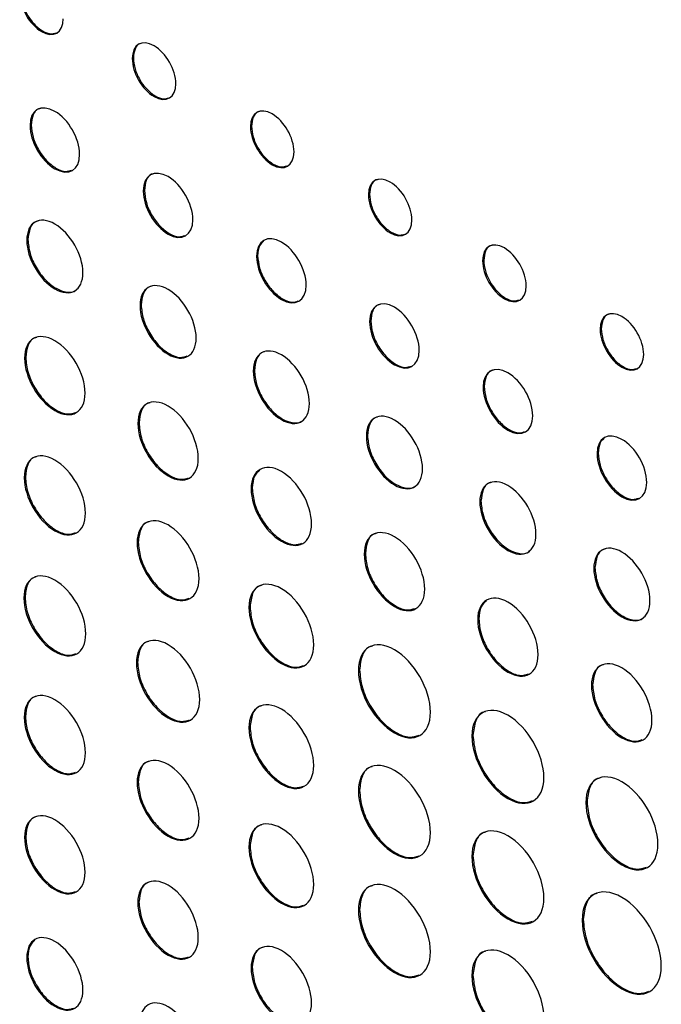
# Model space of a CAD drawing. Header units: millimetres. Extents: x 61 to 414, y 33 to 258.
# Tile 32 of 42: x 343 to 353, y 208 to 224. Entities that reach past the tile are written whole.
import ezdxf

# ---------------------------------------------------------------- set-up
doc = ezdxf.new("R2010")
doc.units = ezdxf.units.MM

msp = doc.modelspace()

# ---------------------------------------------------------------- linework, layer by layer
at = {"color": 7, "linetype": 'Continuous', "lineweight": 25}
for p, q in [((344.775, 223.183), (344.757, 223.173)), ((343.146, 222.113), (343.128, 222.103)), ((346.659, 222.096), (346.641, 222.085)), ((344.951, 221.071), (344.933, 221.061)), ((348.54, 221.01), (348.522, 221)), ((343.094, 220.286), (343.076, 220.275)), ((346.756, 220.029), (346.739, 220.018)), ((350.36, 219.959), (350.342, 219.949)), ((344.899, 219.244), (344.881, 219.233)), ((348.559, 218.988), (348.541, 218.978)), ((352.234, 218.866), (352.216, 218.856)), ((343.06, 218.406), (343.042, 218.396)), ((346.705, 218.201), (346.687, 218.191)), ((350.367, 217.944), (350.35, 217.934)), ((344.865, 217.364), (344.847, 217.354)), ((348.507, 217.161), (348.489, 217.15)), ((352.185, 216.883), (352.167, 216.873)), ((343.054, 216.5), (343.036, 216.49)), ((346.671, 216.322), (346.653, 216.311)), ((350.316, 216.117), (350.298, 216.106)), ((344.853, 215.462), (344.835, 215.451)), ((348.473, 215.281), (348.455, 215.271)), ((352.133, 215.056), (352.115, 215.045)), ((343.048, 214.582), (343.03, 214.571)), ((346.636, 214.432), (346.618, 214.422)), ((350.282, 214.237), (350.264, 214.227)), ((344.841, 213.546), (344.823, 213.536)), ((348.381, 213.425), (348.363, 213.415)), ((352.096, 213.19), (352.078, 213.179)), ((343.054, 212.679), (343.036, 212.669)), ((346.636, 212.511), (346.618, 212.5)), ((350.189, 212.381), (350.172, 212.371)), ((344.853, 211.641), (344.835, 211.63)), ((348.381, 211.503), (348.363, 211.493)), ((352.007, 211.32), (351.989, 211.31)), ((343.059, 210.767), (343.041, 210.757)), ((346.636, 210.612), (346.618, 210.601)), ((350.189, 210.459), (350.172, 210.449)), ((344.864, 209.725), (344.846, 209.715)), ((348.381, 209.604), (348.363, 209.594)), ((351.946, 209.445), (351.929, 209.434)), ((343.094, 208.848), (343.076, 208.838)), ((346.67, 208.683), (346.652, 208.672)), ((350.189, 208.56), (350.172, 208.55))]:
    msp.add_line(p, q, dxfattribs=at)
for points, knots in [([(342.963, 224.209), (342.963, 223.985), (343.119, 223.715), (343.502, 223.493), (343.658, 223.584), (343.658, 223.808)], [0, 0, 0, 0, 1, 1, 2, 2, 2, 2]), ([(342.981, 224.219), (342.986, 224.162), (342.997, 224.05), (343.077, 223.871), (343.191, 223.715), (343.328, 223.605), (343.455, 223.556), (343.517, 223.576), (343.542, 223.584)], [0, 0, 0, 0, 0.178951, 0.351258, 0.522969, 0.700334, 0.877759, 1, 1, 1, 1]), ([(345.452, 222.772), (345.452, 222.995), (345.296, 223.266), (345.104, 223.376), (344.913, 223.487), (344.757, 223.396), (344.757, 223.173)], [2, 2, 2, 2, 3, 3, 3, 4, 4, 4, 4]), ([(344.909, 223.417), (344.898, 223.415), (344.849, 223.408), (344.792, 223.331), (344.781, 223.233), (344.775, 223.183)], [0, 0, 0, 0, 0.123891, 0.55374, 1, 1, 1, 1]), ([(344.757, 223.173), (344.757, 222.949), (344.913, 222.679), (345.104, 222.568), (345.296, 222.458), (345.452, 222.549), (345.452, 222.772)], [0, 0, 0, 0, 1, 1, 1, 2, 2, 2, 2]), ([(344.775, 223.183), (344.781, 223.126), (344.791, 223.014), (344.871, 222.835), (344.985, 222.679), (345.122, 222.569), (345.249, 222.52), (345.311, 222.54), (345.336, 222.549)], [0, 0, 0, 0, 0.178952, 0.35126, 0.522981, 0.70038, 0.877775, 1, 1, 1, 1]), ([(343.919, 221.646), (343.919, 221.898), (343.742, 222.205), (343.523, 222.331), (343.305, 222.458), (343.128, 222.355), (343.128, 222.103)], [2, 2, 2, 2, 3, 3, 3, 4, 4, 4, 4]), ([(343.293, 222.376), (343.282, 222.374), (343.228, 222.366), (343.165, 222.28), (343.152, 222.169), (343.146, 222.113)], [0, 0, 0, 0, 0.107736, 0.545985, 1, 1, 1, 1]), ([(347.336, 221.685), (347.336, 221.908), (347.18, 222.178), (346.988, 222.289), (346.797, 222.4), (346.641, 222.309), (346.641, 222.085)], [2, 2, 2, 2, 3, 3, 3, 4, 4, 4, 4]), ([(346.793, 222.329), (346.782, 222.328), (346.733, 222.321), (346.676, 222.243), (346.665, 222.146), (346.659, 222.096)], [0, 0, 0, 0, 0.1238913, 0.5537401, 1, 1, 1, 1]), ([(343.128, 222.103), (343.128, 221.851), (343.305, 221.543), (343.523, 221.417), (343.742, 221.291), (343.919, 221.394), (343.919, 221.646)], [0, 0, 0, 0, 1, 1, 1, 2, 2, 2, 2]), ([(343.146, 222.113), (343.152, 222.049), (343.164, 221.922), (343.255, 221.719), (343.385, 221.542), (343.541, 221.417), (343.688, 221.36), (343.76, 221.384), (343.79, 221.394)], [0, 0, 0, 0, 0.1766551, 0.347292, 0.5179073, 0.6945396, 0.8713345, 1, 1, 1, 1]), ([(346.641, 222.085), (346.641, 221.862), (346.797, 221.591), (346.988, 221.481), (347.18, 221.37), (347.336, 221.461), (347.336, 221.685)], [0, 0, 0, 0, 1, 1, 1, 2, 2, 2, 2]), ([(346.659, 222.096), (346.664, 222.039), (346.675, 221.927), (346.755, 221.748), (346.869, 221.591), (347.005, 221.482), (347.133, 221.433), (347.195, 221.453), (347.22, 221.461)], [0, 0, 0, 0, 0.178952, 0.35126, 0.522981, 0.70038, 0.877775, 1, 1, 1, 1]), ([(345.724, 220.604), (345.724, 220.856), (345.547, 221.163), (345.328, 221.29), (345.11, 221.416), (344.933, 221.313), (344.933, 221.061)], [2, 2, 2, 2, 3, 3, 3, 4, 4, 4, 4]), ([(345.097, 221.334), (345.087, 221.332), (345.033, 221.324), (344.97, 221.238), (344.957, 221.128), (344.951, 221.071)], [0, 0, 0, 0, 0.107721, 0.54598, 1, 1, 1, 1]), ([(349.216, 220.599), (349.216, 220.822), (349.06, 221.093), (348.869, 221.203), (348.677, 221.314), (348.522, 221.223), (348.522, 221)], [2, 2, 2, 2, 3, 3, 3, 4, 4, 4, 4]), ([(348.673, 221.244), (348.663, 221.242), (348.614, 221.235), (348.557, 221.157), (348.546, 221.06), (348.54, 221.01)], [0, 0, 0, 0, 0.123923, 0.553754, 1, 1, 1, 1]), ([(344.933, 221.061), (344.933, 220.809), (345.11, 220.501), (345.328, 220.375), (345.547, 220.249), (345.724, 220.352), (345.724, 220.604)], [0, 0, 0, 0, 1, 1, 1, 2, 2, 2, 2]), ([(344.951, 221.071), (344.957, 221.007), (344.969, 220.88), (345.06, 220.677), (345.19, 220.5), (345.346, 220.375), (345.493, 220.318), (345.565, 220.342), (345.595, 220.352)], [0, 0, 0, 0, 0.176656, 0.347296, 0.517913, 0.694538, 0.871334, 1, 1, 1, 1]), ([(348.522, 221), (348.522, 220.776), (348.677, 220.506), (348.869, 220.395), (349.06, 220.284), (349.216, 220.375), (349.216, 220.599)], [0, 0, 0, 0, 1, 1, 1, 2, 2, 2, 2]), ([(348.54, 221.01), (348.545, 220.953), (348.556, 220.841), (348.636, 220.662), (348.75, 220.506), (348.886, 220.396), (349.014, 220.347), (349.075, 220.367), (349.101, 220.375)], [0, 0, 0, 0, 0.17895, 0.351255, 0.52296, 0.700313, 0.87774, 1, 1, 1, 1]), ([(343.971, 219.759), (343.971, 220.044), (343.771, 220.391), (343.524, 220.534), (343.277, 220.676), (343.076, 220.561), (343.076, 220.275)], [0, 0, 0, 0, 1, 1, 1, 2, 2, 2, 2]), ([(343.256, 220.582), (343.246, 220.58), (343.187, 220.571), (343.117, 220.474), (343.102, 220.349), (343.094, 220.286)], [0, 0, 0, 0, 0.096541, 0.540283, 1, 1, 1, 1]), ([(343.076, 220.275), (343.076, 219.99), (343.277, 219.643), (343.524, 219.5), (343.771, 219.358), (343.971, 219.473), (343.971, 219.759)], [2, 2, 2, 2, 3, 3, 3, 4, 4, 4, 4]), ([(343.094, 220.286), (343.101, 220.213), (343.115, 220.07), (343.218, 219.84), (343.364, 219.64), (343.543, 219.496), (343.716, 219.44), (343.835, 219.448), (343.872, 219.495), (343.879, 219.503)], [0, 0, 0, 0, 0.163731, 0.321842, 0.479962, 0.643718, 0.807495, 0.96563, 1, 1, 1, 1]), ([(347.53, 219.561), (347.53, 219.814), (347.353, 220.121), (347.134, 220.247), (346.916, 220.373), (346.739, 220.271), (346.739, 220.018)], [2, 2, 2, 2, 3, 3, 3, 4, 4, 4, 4]), ([(346.852, 220.261), (346.827, 220.24), (346.77, 220.19), (346.761, 220.088), (346.756, 220.029)], [0, 0, 0, 0, 0.4213588, 1, 1, 1, 1]), ([(351.036, 219.548), (351.036, 219.771), (350.881, 220.042), (350.497, 220.263), (350.342, 220.172), (350.342, 219.949)], [2, 2, 2, 2, 3, 3, 4, 4, 4, 4]), ([(350.494, 220.193), (350.483, 220.191), (350.434, 220.184), (350.377, 220.107), (350.366, 220.009), (350.36, 219.959)], [0, 0, 0, 0, 0.123939, 0.55376, 1, 1, 1, 1]), ([(346.739, 220.018), (346.739, 219.766), (346.916, 219.459), (347.134, 219.333), (347.353, 219.206), (347.53, 219.309), (347.53, 219.561)], [0, 0, 0, 0, 1, 1, 1, 2, 2, 2, 2]), ([(346.756, 220.029), (346.763, 219.964), (346.775, 219.838), (346.866, 219.634), (346.996, 219.457), (347.152, 219.332), (347.299, 219.276), (347.371, 219.299), (347.401, 219.309)], [0, 0, 0, 0, 0.17665, 0.347289, 0.517908, 0.694531, 0.871329, 1, 1, 1, 1]), ([(350.342, 219.949), (350.342, 219.726), (350.497, 219.455), (350.881, 219.234), (351.036, 219.325), (351.036, 219.548)], [0, 0, 0, 0, 1, 1, 2, 2, 2, 2]), ([(350.36, 219.959), (350.365, 219.902), (350.376, 219.791), (350.456, 219.611), (350.57, 219.455), (350.706, 219.345), (350.834, 219.296), (350.895, 219.316), (350.921, 219.325)], [0, 0, 0, 0, 0.178949, 0.35125, 0.522953, 0.700314, 0.87774, 1, 1, 1, 1]), ([(345.776, 218.717), (345.776, 219.002), (345.576, 219.349), (345.329, 219.492), (345.082, 219.634), (344.881, 219.519), (344.881, 219.233)], [0, 0, 0, 0, 1, 1, 1, 2, 2, 2, 2]), ([(345.061, 219.54), (345.051, 219.538), (344.992, 219.529), (344.921, 219.432), (344.907, 219.307), (344.899, 219.244)], [0, 0, 0, 0, 0.096527, 0.540279, 1, 1, 1, 1]), ([(349.332, 218.521), (349.332, 218.773), (349.155, 219.08), (348.936, 219.207), (348.718, 219.333), (348.541, 219.23), (348.541, 218.978)], [2, 2, 2, 2, 3, 3, 3, 4, 4, 4, 4]), ([(344.881, 219.233), (344.881, 218.948), (345.082, 218.601), (345.329, 218.458), (345.576, 218.316), (345.776, 218.431), (345.776, 218.717)], [2, 2, 2, 2, 3, 3, 3, 4, 4, 4, 4]), ([(344.899, 219.244), (344.906, 219.171), (344.92, 219.028), (345.023, 218.798), (345.17, 218.598), (345.346, 218.457), (345.514, 218.392), (345.596, 218.42), (345.632, 218.431)], [0, 0, 0, 0, 0.175823, 0.345613, 0.515407, 0.691234, 0.8671, 1, 1, 1, 1]), ([(348.706, 219.251), (348.695, 219.249), (348.642, 219.241), (348.578, 219.155), (348.565, 219.045), (348.559, 218.988)], [0, 0, 0, 0, 0.10775, 0.545991, 1, 1, 1, 1]), ([(352.91, 218.455), (352.91, 218.678), (352.755, 218.948), (352.563, 219.059), (352.371, 219.17), (352.216, 219.079), (352.216, 218.856)], [2, 2, 2, 2, 3, 3, 3, 4, 4, 4, 4]), ([(352.367, 219.099), (352.356, 219.098), (352.308, 219.091), (352.251, 219.013), (352.239, 218.916), (352.234, 218.866)], [0, 0, 0, 0, 0.123584, 0.553575, 1, 1, 1, 1]), ([(348.541, 218.978), (348.541, 218.726), (348.718, 218.418), (348.936, 218.292), (349.155, 218.166), (349.332, 218.269), (349.332, 218.521)], [0, 0, 0, 0, 1, 1, 1, 2, 2, 2, 2]), ([(348.559, 218.988), (348.565, 218.924), (348.577, 218.797), (348.668, 218.594), (348.798, 218.417), (348.954, 218.292), (349.101, 218.235), (349.173, 218.259), (349.204, 218.269)], [0, 0, 0, 0, 0.176644, 0.347268, 0.517868, 0.694479, 0.87128, 1, 1, 1, 1]), ([(352.216, 218.856), (352.216, 218.633), (352.371, 218.362), (352.563, 218.251), (352.755, 218.14), (352.91, 218.232), (352.91, 218.455)], [0, 0, 0, 0, 1, 1, 1, 2, 2, 2, 2]), ([(352.234, 218.866), (352.239, 218.809), (352.25, 218.697), (352.33, 218.518), (352.444, 218.362), (352.58, 218.252), (352.708, 218.203), (352.769, 218.223), (352.794, 218.231)], [0, 0, 0, 0, 0.178734, 0.351149, 0.523101, 0.700761, 0.87822, 1, 1, 1, 1]), ([(344.006, 217.839), (344.006, 218.147), (343.79, 218.52), (343.524, 218.674), (343.257, 218.828), (343.042, 218.703), (343.042, 218.396)], [0, 0, 0, 0, 1, 1, 1, 2, 2, 2, 2]), ([(343.232, 218.724), (343.221, 218.723), (343.159, 218.713), (343.084, 218.609), (343.068, 218.475), (343.06, 218.406)], [0, 0, 0, 0, 0.090196, 0.536976, 1, 1, 1, 1]), ([(347.582, 217.674), (347.582, 217.96), (347.382, 218.307), (347.135, 218.449), (346.887, 218.592), (346.687, 218.476), (346.687, 218.191)], [0, 0, 0, 0, 1, 1, 1, 2, 2, 2, 2]), ([(343.042, 218.396), (343.042, 218.088), (343.257, 217.715), (343.524, 217.561), (343.79, 217.407), (344.006, 217.532), (344.006, 217.839)], [2, 2, 2, 2, 3, 3, 3, 4, 4, 4, 4]), ([(343.06, 218.406), (343.067, 218.328), (343.082, 218.173), (343.193, 217.926), (343.351, 217.71), (343.541, 217.558), (343.723, 217.489), (343.812, 217.518), (343.852, 217.531)], [0, 0, 0, 0, 0.175458, 0.344761, 0.514051, 0.689497, 0.864959, 1, 1, 1, 1]), ([(346.867, 218.497), (346.857, 218.496), (346.798, 218.487), (346.727, 218.389), (346.713, 218.265), (346.705, 218.201)], [0, 0, 0, 0, 0.096475, 0.540258, 1, 1, 1, 1]), ([(351.141, 217.477), (351.141, 217.729), (350.964, 218.036), (350.745, 218.162), (350.527, 218.289), (350.35, 218.186), (350.35, 217.934)], [2, 2, 2, 2, 3, 3, 3, 4, 4, 4, 4]), ([(346.687, 218.191), (346.687, 217.906), (346.887, 217.558), (347.135, 217.416), (347.382, 217.273), (347.582, 217.389), (347.582, 217.674)], [2, 2, 2, 2, 3, 3, 3, 4, 4, 4, 4]), ([(346.705, 218.201), (346.712, 218.128), (346.725, 217.985), (346.829, 217.755), (346.975, 217.556), (347.153, 217.411), (347.326, 217.355), (347.446, 217.364), (347.483, 217.41), (347.49, 217.419)], [0, 0, 0, 0, 0.163727, 0.321841, 0.479964, 0.643713, 0.807493, 0.965626, 1, 1, 1, 1]), ([(350.514, 218.207), (350.504, 218.205), (350.45, 218.197), (350.387, 218.111), (350.374, 218), (350.367, 217.944)], [0, 0, 0, 0, 0.107736, 0.545985, 1, 1, 1, 1]), ([(350.35, 217.934), (350.35, 217.682), (350.527, 217.374), (350.745, 217.248), (350.964, 217.122), (351.141, 217.225), (351.141, 217.477)], [0, 0, 0, 0, 1, 1, 1, 2, 2, 2, 2]), ([(350.367, 217.944), (350.374, 217.88), (350.386, 217.753), (350.477, 217.55), (350.607, 217.373), (350.763, 217.248), (350.91, 217.191), (350.982, 217.215), (351.012, 217.225)], [0, 0, 0, 0, 0.176655, 0.347292, 0.517907, 0.69454, 0.871334, 1, 1, 1, 1]), ([(345.81, 216.798), (345.81, 217.105), (345.595, 217.478), (345.329, 217.632), (345.062, 217.786), (344.847, 217.661), (344.847, 217.354)], [0, 0, 0, 0, 1, 1, 1, 2, 2, 2, 2]), ([(345.037, 217.683), (345.026, 217.681), (344.963, 217.671), (344.889, 217.567), (344.873, 217.433), (344.865, 217.364)], [0, 0, 0, 0, 0.090208, 0.536981, 1, 1, 1, 1]), ([(349.384, 216.634), (349.384, 216.919), (349.184, 217.266), (348.937, 217.409), (348.69, 217.552), (348.489, 217.436), (348.489, 217.15)], [0, 0, 0, 0, 1, 1, 1, 2, 2, 2, 2]), ([(348.669, 217.457), (348.659, 217.455), (348.6, 217.446), (348.53, 217.349), (348.515, 217.224), (348.507, 217.161)], [0, 0, 0, 0, 0.096475, 0.540258, 1, 1, 1, 1]), ([(344.847, 217.354), (344.847, 217.046), (345.062, 216.673), (345.329, 216.519), (345.595, 216.365), (345.81, 216.49), (345.81, 216.798)], [2, 2, 2, 2, 3, 3, 3, 4, 4, 4, 4]), ([(344.865, 217.364), (344.872, 217.286), (344.887, 217.132), (344.998, 216.884), (345.156, 216.668), (345.346, 216.516), (345.527, 216.447), (345.617, 216.477), (345.656, 216.489)], [0, 0, 0, 0, 0.175466, 0.344775, 0.514069, 0.689516, 0.864987, 1, 1, 1, 1]), ([(348.489, 217.15), (348.489, 216.865), (348.69, 216.518), (348.937, 216.375), (349.184, 216.233), (349.384, 216.349), (349.384, 216.634)], [2, 2, 2, 2, 3, 3, 3, 4, 4, 4, 4]), ([(348.507, 217.161), (348.514, 217.088), (348.528, 216.945), (348.631, 216.715), (348.777, 216.516), (348.956, 216.371), (349.129, 216.315), (349.248, 216.323), (349.285, 216.37), (349.292, 216.378)], [0, 0, 0, 0, 0.163735, 0.321857, 0.479988, 0.643745, 0.807509, 0.965639, 1, 1, 1, 1]), ([(352.959, 216.416), (352.959, 216.669), (352.781, 216.975), (352.563, 217.101), (352.344, 217.228), (352.167, 217.126), (352.167, 216.873)], [0, 0, 0, 0, 1, 1, 1, 2, 2, 2, 2]), ([(352.28, 217.116), (352.256, 217.095), (352.198, 217.045), (352.19, 216.943), (352.185, 216.883)], [0, 0, 0, 0, 0.4208793, 1, 1, 1, 1]), ([(344.011, 215.927), (344.011, 216.238), (343.793, 216.616), (343.523, 216.772), (343.254, 216.927), (343.036, 216.801), (343.036, 216.49)], [0, 0, 0, 0, 1, 1, 1, 2, 2, 2, 2]), ([(343.227, 216.823), (343.217, 216.821), (343.154, 216.811), (343.078, 216.705), (343.062, 216.57), (343.054, 216.5)], [0, 0, 0, 0, 0.089442, 0.536574, 1, 1, 1, 1]), ([(352.167, 216.873), (352.167, 216.621), (352.344, 216.314), (352.563, 216.187), (352.781, 216.061), (352.959, 216.164), (352.959, 216.416)], [2, 2, 2, 2, 3, 3, 3, 4, 4, 4, 4]), ([(352.185, 216.883), (352.191, 216.819), (352.203, 216.692), (352.295, 216.489), (352.424, 216.312), (352.58, 216.187), (352.727, 216.13), (352.799, 216.154), (352.83, 216.164)], [0, 0, 0, 0, 0.176733, 0.347399, 0.51808, 0.694884, 0.871505, 1, 1, 1, 1]), ([(347.616, 215.755), (347.616, 216.062), (347.401, 216.436), (346.868, 216.743), (346.653, 216.619), (346.653, 216.311)], [0, 0, 0, 0, 1, 1, 2, 2, 2, 2]), ([(343.036, 216.49), (343.036, 216.179), (343.254, 215.801), (343.523, 215.645), (343.793, 215.49), (344.011, 215.616), (344.011, 215.927)], [2, 2, 2, 2, 3, 3, 3, 4, 4, 4, 4]), ([(343.054, 216.5), (343.061, 216.421), (343.076, 216.265), (343.189, 216.015), (343.349, 215.796), (343.541, 215.643), (343.725, 215.572), (343.816, 215.602), (343.855, 215.615)], [0, 0, 0, 0, 0.175284, 0.34449, 0.513736, 0.68917, 0.864556, 1, 1, 1, 1]), ([(346.791, 216.61), (346.759, 216.583), (346.687, 216.521), (346.677, 216.394), (346.671, 216.322)], [0, 0, 0, 0, 0.435072, 1, 1, 1, 1]), ([(351.193, 215.59), (351.193, 215.875), (350.993, 216.222), (350.746, 216.365), (350.498, 216.507), (350.298, 216.392), (350.298, 216.106)], [0, 0, 0, 0, 1, 1, 1, 2, 2, 2, 2]), ([(350.478, 216.413), (350.468, 216.411), (350.409, 216.402), (350.338, 216.305), (350.324, 216.18), (350.316, 216.117)], [0, 0, 0, 0, 0.096541, 0.540283, 1, 1, 1, 1]), ([(346.653, 216.311), (346.653, 216.004), (346.868, 215.63), (347.401, 215.323), (347.616, 215.447), (347.616, 215.755)], [2, 2, 2, 2, 3, 3, 4, 4, 4, 4]), ([(346.671, 216.322), (346.678, 216.243), (346.693, 216.089), (346.804, 215.841), (346.962, 215.626), (347.152, 215.474), (347.333, 215.404), (347.423, 215.434), (347.462, 215.447)], [0, 0, 0, 0, 0.175451, 0.344748, 0.514038, 0.689494, 0.864956, 1, 1, 1, 1]), ([(350.298, 216.106), (350.298, 215.821), (350.498, 215.474), (350.746, 215.331), (350.993, 215.189), (351.193, 215.304), (351.193, 215.59)], [2, 2, 2, 2, 3, 3, 3, 4, 4, 4, 4]), ([(350.316, 216.117), (350.323, 216.044), (350.336, 215.901), (350.44, 215.671), (350.586, 215.471), (350.764, 215.327), (350.937, 215.271), (351.057, 215.279), (351.094, 215.326), (351.101, 215.334)], [0, 0, 0, 0, 0.163731, 0.321842, 0.479962, 0.643718, 0.807495, 0.96563, 1, 1, 1, 1]), ([(345.822, 214.882), (345.822, 215.197), (345.601, 215.579), (345.328, 215.736), (345.056, 215.894), (344.835, 215.766), (344.835, 215.451)], [0, 0, 0, 0, 1, 1, 1, 2, 2, 2, 2]), ([(345.028, 215.788), (345.018, 215.786), (344.954, 215.776), (344.878, 215.669), (344.861, 215.532), (344.853, 215.462)], [0, 0, 0, 0, 0.088531, 0.536118, 1, 1, 1, 1]), ([(349.419, 214.715), (349.419, 215.022), (349.203, 215.395), (348.937, 215.549), (348.67, 215.703), (348.455, 215.578), (348.455, 215.271)], [0, 0, 0, 0, 1, 1, 1, 2, 2, 2, 2]), ([(348.645, 215.6), (348.634, 215.598), (348.572, 215.588), (348.497, 215.484), (348.481, 215.35), (348.473, 215.281)], [0, 0, 0, 0, 0.090171, 0.536966, 1, 1, 1, 1]), ([(344.835, 215.451), (344.835, 215.137), (345.056, 214.754), (345.328, 214.597), (345.601, 214.44), (345.822, 214.567), (345.822, 214.882)], [2, 2, 2, 2, 3, 3, 3, 4, 4, 4, 4]), ([(344.853, 215.462), (344.86, 215.381), (344.875, 215.224), (344.989, 214.97), (345.151, 214.75), (345.345, 214.594), (345.532, 214.523), (345.624, 214.553), (345.664, 214.567)], [0, 0, 0, 0, 0.175223, 0.344367, 0.513547, 0.688899, 0.864226, 1, 1, 1, 1]), ([(353.01, 214.529), (353.01, 214.815), (352.81, 215.161), (352.563, 215.304), (352.316, 215.447), (352.115, 215.331), (352.115, 215.045)], [0, 0, 0, 0, 1, 1, 1, 2, 2, 2, 2]), ([(348.455, 215.271), (348.455, 214.963), (348.67, 214.59), (348.937, 214.436), (349.203, 214.282), (349.419, 214.407), (349.419, 214.715)], [2, 2, 2, 2, 3, 3, 3, 4, 4, 4, 4]), ([(348.473, 215.281), (348.48, 215.203), (348.495, 215.049), (348.606, 214.801), (348.764, 214.585), (348.954, 214.433), (349.136, 214.364), (349.225, 214.394), (349.265, 214.406)], [0, 0, 0, 0, 0.175459, 0.344765, 0.514064, 0.689529, 0.864975, 1, 1, 1, 1]), ([(352.295, 215.352), (352.285, 215.35), (352.226, 215.341), (352.156, 215.244), (352.141, 215.119), (352.133, 215.056)], [0, 0, 0, 0, 0.09665, 0.540203, 1, 1, 1, 1]), ([(344.017, 214.002), (344.017, 214.317), (343.796, 214.699), (343.523, 214.856), (343.251, 215.014), (343.03, 214.886), (343.03, 214.571)], [0, 0, 0, 0, 1, 1, 1, 2, 2, 2, 2]), ([(352.115, 215.045), (352.115, 214.76), (352.316, 214.413), (352.563, 214.271), (352.81, 214.128), (353.01, 214.243), (353.01, 214.529)], [2, 2, 2, 2, 3, 3, 3, 4, 4, 4, 4]), ([(352.133, 215.056), (352.14, 214.983), (352.154, 214.84), (352.257, 214.61), (352.403, 214.411), (352.582, 214.266), (352.755, 214.21), (352.874, 214.218), (352.911, 214.265), (352.918, 214.273)], [0, 0, 0, 0, 0.163735, 0.321791, 0.479838, 0.643523, 0.807379, 0.965507, 1, 1, 1, 1]), ([(343.223, 214.908), (343.213, 214.906), (343.149, 214.896), (343.073, 214.789), (343.056, 214.652), (343.048, 214.582)], [0, 0, 0, 0, 0.088477, 0.536088, 1, 1, 1, 1]), ([(347.651, 213.826), (347.651, 214.156), (347.42, 214.556), (347.134, 214.72), (346.849, 214.885), (346.618, 214.752), (346.618, 214.422)], [0, 0, 0, 0, 1, 1, 1, 2, 2, 2, 2]), ([(346.818, 214.773), (346.807, 214.772), (346.741, 214.761), (346.662, 214.65), (346.645, 214.506), (346.636, 214.432)], [0, 0, 0, 0, 0.084923, 0.534272, 1, 1, 1, 1]), ([(351.227, 213.67), (351.227, 213.978), (351.012, 214.351), (350.746, 214.505), (350.479, 214.659), (350.264, 214.534), (350.264, 214.227)], [0, 0, 0, 0, 1, 1, 1, 2, 2, 2, 2]), ([(343.03, 214.571), (343.03, 214.257), (343.251, 213.874), (343.523, 213.717), (343.796, 213.56), (344.017, 213.687), (344.017, 214.002)], [2, 2, 2, 2, 3, 3, 3, 4, 4, 4, 4]), ([(343.048, 214.582), (343.056, 214.501), (343.071, 214.344), (343.185, 214.09), (343.346, 213.87), (343.541, 213.714), (343.727, 213.643), (343.819, 213.673), (343.859, 213.687)], [0, 0, 0, 0, 0.175221, 0.34436, 0.51354, 0.688892, 0.864208, 1, 1, 1, 1]), ([(350.402, 214.526), (350.37, 214.498), (350.298, 214.436), (350.288, 214.309), (350.282, 214.237)], [0, 0, 0, 0, 0.435072, 1, 1, 1, 1]), ([(346.618, 214.422), (346.618, 214.093), (346.849, 213.693), (347.134, 213.528), (347.42, 213.363), (347.651, 213.497), (347.651, 213.826)], [2, 2, 2, 2, 3, 3, 3, 4, 4, 4, 4]), ([(346.636, 214.432), (346.644, 214.348), (346.659, 214.183), (346.779, 213.918), (346.948, 213.687), (347.151, 213.524), (347.347, 213.45), (347.444, 213.482), (347.486, 213.496)], [0, 0, 0, 0, 0.174964, 0.343849, 0.512766, 0.687848, 0.862918, 1, 1, 1, 1]), ([(350.264, 214.227), (350.264, 213.919), (350.479, 213.546), (350.746, 213.392), (351.012, 213.238), (351.227, 213.363), (351.227, 213.67)], [2, 2, 2, 2, 3, 3, 3, 4, 4, 4, 4]), ([(350.282, 214.237), (350.289, 214.159), (350.304, 214.004), (350.415, 213.757), (350.573, 213.541), (350.763, 213.389), (350.944, 213.32), (351.034, 213.349), (351.073, 213.362)], [0, 0, 0, 0, 0.175454, 0.344754, 0.514047, 0.689505, 0.864962, 1, 1, 1, 1]), ([(345.833, 212.953), (345.833, 213.275), (345.607, 213.667), (345.328, 213.828), (345.049, 213.989), (344.823, 213.858), (344.823, 213.536)], [0, 0, 0, 0, 1, 1, 1, 2, 2, 2, 2]), ([(345.02, 213.88), (345.01, 213.878), (344.945, 213.868), (344.867, 213.759), (344.85, 213.618), (344.841, 213.546)], [0, 0, 0, 0, 0.086738, 0.5352, 1, 1, 1, 1]), ([(349.51, 212.752), (349.51, 213.119), (349.254, 213.563), (348.936, 213.746), (348.619, 213.929), (348.363, 213.781), (348.363, 213.415)], [0, 0, 0, 0, 1, 1, 1, 2, 2, 2, 2]), ([(348.58, 213.803), (348.569, 213.801), (348.497, 213.79), (348.409, 213.666), (348.39, 213.506), (348.381, 213.425)], [0, 0, 0, 0, 0.077145, 0.530323, 1, 1, 1, 1]), ([(344.823, 213.536), (344.823, 213.214), (345.049, 212.823), (345.328, 212.662), (345.607, 212.501), (345.833, 212.631), (345.833, 212.953)], [2, 2, 2, 2, 3, 3, 3, 4, 4, 4, 4]), ([(344.841, 213.546), (344.849, 213.464), (344.864, 213.303), (344.981, 213.043), (345.147, 212.818), (345.345, 212.658), (345.536, 212.586), (345.631, 212.617), (345.672, 212.631)], [0, 0, 0, 0, 0.1750882, 0.3440952, 0.5131408, 0.6883644, 0.8635529, 1, 1, 1, 1]), ([(353.042, 212.623), (353.042, 212.93), (352.826, 213.304), (352.56, 213.458), (352.294, 213.611), (352.078, 213.487), (352.078, 213.179)], [0, 0, 0, 0, 1, 1, 1, 2, 2, 2, 2]), ([(352.268, 213.508), (352.257, 213.506), (352.195, 213.497), (352.12, 213.392), (352.104, 213.258), (352.096, 213.19)], [0, 0, 0, 0, 0.090208, 0.536981, 1, 1, 1, 1]), ([(348.363, 213.415), (348.363, 213.049), (348.619, 212.604), (348.936, 212.421), (349.254, 212.238), (349.51, 212.387), (349.51, 212.752)], [2, 2, 2, 2, 3, 3, 3, 4, 4, 4, 4]), ([(348.381, 213.425), (348.39, 213.332), (348.407, 213.148), (348.54, 212.854), (348.728, 212.597), (348.953, 212.416), (349.172, 212.333), (349.281, 212.369), (349.329, 212.385)], [0, 0, 0, 0, 0.1744, 0.342754, 0.511146, 0.685681, 0.860202, 1, 1, 1, 1]), ([(352.096, 213.19), (352.103, 213.111), (352.118, 212.957), (352.229, 212.709), (352.387, 212.494), (352.577, 212.342), (352.759, 212.272), (352.849, 212.302), (352.888, 212.315)], [0, 0, 0, 0, 0.175457, 0.344758, 0.514044, 0.689482, 0.864951, 1, 1, 1, 1]), ([(344.011, 212.106), (344.011, 212.417), (343.793, 212.795), (343.523, 212.951), (343.254, 213.106), (343.036, 212.98), (343.036, 212.669)], [0, 0, 0, 0, 1, 1, 1, 2, 2, 2, 2]), ([(352.078, 213.179), (352.078, 212.872), (352.294, 212.498), (352.56, 212.345), (352.826, 212.191), (353.042, 212.315), (353.042, 212.623)], [2, 2, 2, 2, 3, 3, 3, 4, 4, 4, 4]), ([(343.227, 213.002), (343.217, 213), (343.154, 212.99), (343.078, 212.885), (343.062, 212.749), (343.054, 212.679)], [0, 0, 0, 0, 0.0894417, 0.5365745, 1, 1, 1, 1]), ([(347.651, 211.904), (347.651, 212.234), (347.42, 212.634), (347.134, 212.799), (346.849, 212.963), (346.618, 212.83), (346.618, 212.5)], [0, 0, 0, 0, 1, 1, 1, 2, 2, 2, 2]), ([(351.319, 211.708), (351.319, 212.074), (351.062, 212.519), (350.745, 212.702), (350.428, 212.885), (350.172, 212.737), (350.172, 212.371)], [0, 0, 0, 0, 1, 1, 1, 2, 2, 2, 2]), ([(346.818, 212.851), (346.807, 212.85), (346.741, 212.839), (346.662, 212.728), (346.645, 212.584), (346.636, 212.511)], [0, 0, 0, 0, 0.084978, 0.534313, 1, 1, 1, 1]), ([(350.388, 212.759), (350.378, 212.757), (350.306, 212.746), (350.218, 212.622), (350.199, 212.462), (350.189, 212.381)], [0, 0, 0, 0, 0.077093, 0.530302, 1, 1, 1, 1]), ([(343.036, 212.669), (343.036, 212.358), (343.254, 211.98), (343.523, 211.825), (343.793, 211.669), (344.011, 211.795), (344.011, 212.106)], [2, 2, 2, 2, 3, 3, 3, 4, 4, 4, 4]), ([(343.054, 212.679), (343.061, 212.6), (343.076, 212.444), (343.189, 212.194), (343.349, 211.976), (343.541, 211.822), (343.725, 211.752), (343.816, 211.781), (343.855, 211.795)], [0, 0, 0, 0, 0.175279, 0.344474, 0.513713, 0.689148, 0.864533, 1, 1, 1, 1]), ([(346.618, 212.5), (346.618, 212.171), (346.849, 211.771), (347.134, 211.606), (347.42, 211.441), (347.651, 211.575), (347.651, 211.904)], [2, 2, 2, 2, 3, 3, 3, 4, 4, 4, 4]), ([(346.636, 212.511), (346.644, 212.426), (346.659, 212.261), (346.779, 211.996), (346.948, 211.765), (347.151, 211.602), (347.347, 211.528), (347.444, 211.56), (347.486, 211.574)], [0, 0, 0, 0, 0.174952, 0.343833, 0.512751, 0.687835, 0.862908, 1, 1, 1, 1]), ([(350.172, 212.371), (350.172, 212.005), (350.428, 211.56), (350.745, 211.377), (351.062, 211.194), (351.319, 211.342), (351.319, 211.708)], [2, 2, 2, 2, 3, 3, 3, 4, 4, 4, 4]), ([(350.189, 212.381), (350.198, 212.288), (350.216, 212.104), (350.348, 211.809), (350.536, 211.553), (350.762, 211.372), (350.981, 211.289), (351.09, 211.325), (351.138, 211.341)], [0, 0, 0, 0, 0.1743987, 0.3427562, 0.5111554, 0.6856989, 0.860211, 1, 1, 1, 1]), ([(345.822, 211.061), (345.822, 211.376), (345.601, 211.758), (345.328, 211.916), (345.056, 212.073), (344.835, 211.945), (344.835, 211.63)], [0, 0, 0, 0, 1, 1, 1, 2, 2, 2, 2]), ([(345.028, 211.967), (345.018, 211.965), (344.954, 211.955), (344.878, 211.848), (344.861, 211.711), (344.853, 211.641)], [0, 0, 0, 0, 0.088531, 0.536118, 1, 1, 1, 1]), ([(349.51, 210.83), (349.51, 211.197), (349.254, 211.641), (348.936, 211.824), (348.619, 212.007), (348.363, 211.859), (348.363, 211.493)], [0, 0, 0, 0, 1, 1, 1, 2, 2, 2, 2]), ([(348.58, 211.881), (348.569, 211.879), (348.497, 211.868), (348.409, 211.744), (348.39, 211.585), (348.381, 211.503)], [0, 0, 0, 0, 0.077145, 0.530323, 1, 1, 1, 1]), ([(353.136, 210.648), (353.136, 211.014), (352.88, 211.458), (352.563, 211.641), (352.246, 211.824), (351.989, 211.676), (351.989, 211.31)], [2, 2, 2, 2, 3, 3, 3, 4, 4, 4, 4]), ([(344.835, 211.63), (344.835, 211.316), (345.056, 210.933), (345.328, 210.776), (345.601, 210.619), (345.822, 210.746), (345.822, 211.061)], [2, 2, 2, 2, 3, 3, 3, 4, 4, 4, 4]), ([(344.853, 211.641), (344.86, 211.56), (344.875, 211.403), (344.989, 211.149), (345.151, 210.929), (345.345, 210.773), (345.532, 210.702), (345.624, 210.732), (345.664, 210.746)], [0, 0, 0, 0, 0.175223, 0.344367, 0.513547, 0.688899, 0.864226, 1, 1, 1, 1]), ([(352.206, 211.698), (352.195, 211.696), (352.123, 211.685), (352.036, 211.561), (352.017, 211.402), (352.007, 211.32)], [0, 0, 0, 0, 0.077006, 0.530358, 1, 1, 1, 1]), ([(348.363, 211.493), (348.363, 211.127), (348.619, 210.682), (348.936, 210.499), (349.254, 210.316), (349.51, 210.465), (349.51, 210.83)], [2, 2, 2, 2, 3, 3, 3, 4, 4, 4, 4]), ([(348.381, 211.503), (348.39, 211.41), (348.407, 211.226), (348.54, 210.932), (348.728, 210.675), (348.953, 210.494), (349.172, 210.411), (349.281, 210.447), (349.329, 210.463)], [0, 0, 0, 0, 0.1744127, 0.3427631, 0.5111472, 0.6856787, 0.8601964, 1, 1, 1, 1]), ([(351.989, 211.31), (351.989, 210.944), (352.246, 210.499), (352.563, 210.316), (352.88, 210.133), (353.136, 210.282), (353.136, 210.648)], [0, 0, 0, 0, 1, 1, 1, 2, 2, 2, 2]), ([(352.007, 211.32), (352.016, 211.227), (352.033, 211.043), (352.166, 210.749), (352.354, 210.492), (352.58, 210.311), (352.798, 210.228), (352.907, 210.264), (352.955, 210.28)], [0, 0, 0, 0, 0.174537, 0.342922, 0.511286, 0.685775, 0.860279, 1, 1, 1, 1]), ([(344.005, 210.2), (344.005, 210.508), (343.79, 210.881), (343.523, 211.035), (343.257, 211.189), (343.041, 211.064), (343.041, 210.757)], [0, 0, 0, 0, 1, 1, 1, 2, 2, 2, 2]), ([(343.231, 211.086), (343.221, 211.084), (343.158, 211.074), (343.083, 210.97), (343.068, 210.835), (343.059, 210.767)], [0, 0, 0, 0, 0.090215, 0.536956, 1, 1, 1, 1]), ([(347.651, 210.005), (347.651, 210.335), (347.42, 210.735), (347.134, 210.899), (346.849, 211.064), (346.618, 210.931), (346.618, 210.601)], [0, 0, 0, 0, 1, 1, 1, 2, 2, 2, 2]), ([(346.818, 210.952), (346.807, 210.951), (346.741, 210.94), (346.662, 210.829), (346.645, 210.685), (346.636, 210.612)], [0, 0, 0, 0, 0.084923, 0.534272, 1, 1, 1, 1]), ([(351.319, 209.786), (351.319, 210.152), (351.062, 210.597), (350.745, 210.78), (350.428, 210.963), (350.172, 210.815), (350.172, 210.449)], [0, 0, 0, 0, 1, 1, 1, 2, 2, 2, 2]), ([(350.388, 210.837), (350.378, 210.835), (350.306, 210.824), (350.218, 210.7), (350.199, 210.54), (350.189, 210.459)], [0, 0, 0, 0, 0.077093, 0.530302, 1, 1, 1, 1]), ([(343.041, 210.757), (343.041, 210.449), (343.257, 210.076), (343.523, 209.922), (343.79, 209.768), (344.005, 209.893), (344.005, 210.2)], [2, 2, 2, 2, 3, 3, 3, 4, 4, 4, 4]), ([(343.059, 210.767), (343.067, 210.689), (343.081, 210.534), (343.193, 210.287), (343.351, 210.071), (343.541, 209.919), (343.722, 209.85), (343.812, 209.88), (343.851, 209.892)], [0, 0, 0, 0, 0.175429, 0.344704, 0.513993, 0.689463, 0.864908, 1, 1, 1, 1]), ([(346.618, 210.601), (346.618, 210.272), (346.849, 209.872), (347.134, 209.707), (347.42, 209.542), (347.651, 209.676), (347.651, 210.005)], [2, 2, 2, 2, 3, 3, 3, 4, 4, 4, 4]), ([(346.636, 210.612), (346.644, 210.527), (346.659, 210.362), (346.779, 210.097), (346.948, 209.866), (347.151, 209.703), (347.347, 209.629), (347.444, 209.661), (347.486, 209.675)], [0, 0, 0, 0, 0.174964, 0.343849, 0.512766, 0.687848, 0.862918, 1, 1, 1, 1]), ([(350.172, 210.449), (350.172, 210.083), (350.428, 209.638), (350.745, 209.455), (351.062, 209.272), (351.319, 209.42), (351.319, 209.786)], [2, 2, 2, 2, 3, 3, 3, 4, 4, 4, 4]), ([(350.189, 210.459), (350.198, 210.366), (350.216, 210.182), (350.348, 209.887), (350.536, 209.631), (350.762, 209.45), (350.981, 209.367), (351.09, 209.403), (351.138, 209.419)], [0, 0, 0, 0, 0.1744113, 0.3427649, 0.5111569, 0.6856968, 0.8602053, 1, 1, 1, 1]), ([(345.81, 209.158), (345.81, 209.466), (345.595, 209.839), (345.328, 209.993), (345.062, 210.147), (344.846, 210.022), (344.846, 209.715)], [0, 0, 0, 0, 1, 1, 1, 2, 2, 2, 2]), ([(349.51, 208.931), (349.51, 209.298), (349.254, 209.742), (348.936, 209.925), (348.619, 210.108), (348.363, 209.96), (348.363, 209.594)], [0, 0, 0, 0, 1, 1, 1, 2, 2, 2, 2]), ([(345.036, 210.044), (345.026, 210.042), (344.963, 210.032), (344.888, 209.928), (344.872, 209.794), (344.864, 209.725)], [0, 0, 0, 0, 0.090215, 0.536956, 1, 1, 1, 1]), ([(348.58, 209.982), (348.569, 209.98), (348.497, 209.969), (348.409, 209.845), (348.39, 209.685), (348.381, 209.604)], [0, 0, 0, 0, 0.07712, 0.530283, 1, 1, 1, 1]), ([(353.191, 208.706), (353.191, 209.109), (352.908, 209.598), (352.56, 209.799), (352.211, 210), (351.929, 209.837), (351.929, 209.434)], [0, 0, 0, 0, 1, 1, 1, 2, 2, 2, 2]), ([(352.162, 209.86), (352.152, 209.858), (352.073, 209.845), (351.978, 209.71), (351.957, 209.534), (351.946, 209.445)], [0, 0, 0, 0, 0.070578, 0.526985, 1, 1, 1, 1]), ([(344.846, 209.715), (344.846, 209.407), (345.062, 209.034), (345.328, 208.88), (345.595, 208.726), (345.81, 208.851), (345.81, 209.158)], [2, 2, 2, 2, 3, 3, 3, 4, 4, 4, 4]), ([(344.864, 209.725), (344.872, 209.647), (344.886, 209.492), (344.998, 209.245), (345.156, 209.029), (345.345, 208.877), (345.527, 208.808), (345.617, 208.838), (345.656, 208.85)], [0, 0, 0, 0, 0.175437, 0.344722, 0.514019, 0.689498, 0.864927, 1, 1, 1, 1]), ([(348.363, 209.594), (348.363, 209.228), (348.619, 208.783), (348.936, 208.6), (349.254, 208.417), (349.51, 208.566), (349.51, 208.931)], [2, 2, 2, 2, 3, 3, 3, 4, 4, 4, 4]), ([(348.381, 209.604), (348.39, 209.511), (348.407, 209.327), (348.54, 209.033), (348.728, 208.776), (348.953, 208.595), (349.172, 208.512), (349.281, 208.548), (349.329, 208.564)], [0, 0, 0, 0, 0.174395, 0.342747, 0.511139, 0.685675, 0.860198, 1, 1, 1, 1]), ([(351.929, 209.434), (351.929, 209.032), (352.211, 208.543), (352.56, 208.342), (352.908, 208.14), (353.191, 208.303), (353.191, 208.706)], [2, 2, 2, 2, 3, 3, 3, 4, 4, 4, 4]), ([(351.946, 209.445), (351.956, 209.342), (351.975, 209.14), (352.121, 208.816), (352.328, 208.534), (352.577, 208.334), (352.818, 208.243), (352.939, 208.283), (352.993, 208.301)], [0, 0, 0, 0, 0.173958, 0.341881, 0.509841, 0.683925, 0.857985, 1, 1, 1, 1]), ([(343.971, 208.321), (343.971, 208.606), (343.77, 208.953), (343.523, 209.096), (343.276, 209.239), (343.076, 209.123), (343.076, 208.838)], [2, 2, 2, 2, 3, 3, 3, 4, 4, 4, 4]), ([(343.204, 209.114), (343.175, 209.089), (343.109, 209.032), (343.099, 208.915), (343.094, 208.848)], [0, 0, 0, 0, 0.430096, 1, 1, 1, 1]), ([(347.616, 208.116), (347.616, 208.423), (347.401, 208.797), (347.134, 208.951), (346.868, 209.104), (346.652, 208.98), (346.652, 208.672)], [0, 0, 0, 0, 1, 1, 1, 2, 2, 2, 2]), ([(346.842, 209.001), (346.832, 208.999), (346.769, 208.99), (346.694, 208.885), (346.678, 208.751), (346.67, 208.683)], [0, 0, 0, 0, 0.090227, 0.536961, 1, 1, 1, 1]), ([(351.319, 207.887), (351.319, 208.254), (351.062, 208.698), (350.745, 208.881), (350.428, 209.064), (350.172, 208.916), (350.172, 208.55)], [0, 0, 0, 0, 1, 1, 1, 2, 2, 2, 2]), ([(343.076, 208.838), (343.076, 208.552), (343.276, 208.205), (343.523, 208.062), (343.77, 207.92), (343.971, 208.035), (343.971, 208.321)], [0, 0, 0, 0, 1, 1, 1, 2, 2, 2, 2]), ([(343.094, 208.848), (343.101, 208.775), (343.114, 208.632), (343.218, 208.402), (343.364, 208.202), (343.541, 208.061), (343.708, 207.996), (343.791, 208.023), (343.827, 208.035)], [0, 0, 0, 0, 0.175998, 0.345811, 0.515619, 0.691568, 0.867283, 1, 1, 1, 1]), ([(350.388, 208.938), (350.378, 208.936), (350.306, 208.925), (350.218, 208.801), (350.199, 208.641), (350.189, 208.56)], [0, 0, 0, 0, 0.077067, 0.530262, 1, 1, 1, 1]), ([(346.652, 208.672), (346.652, 208.365), (346.868, 207.991), (347.134, 207.838), (347.401, 207.684), (347.616, 207.808), (347.616, 208.116)], [2, 2, 2, 2, 3, 3, 3, 4, 4, 4, 4]), ([(346.67, 208.683), (346.678, 208.604), (346.692, 208.45), (346.804, 208.202), (346.962, 207.987), (347.151, 207.835), (347.333, 207.766), (347.423, 207.795), (347.462, 207.808)], [0, 0, 0, 0, 0.175431, 0.344708, 0.513995, 0.689459, 0.864912, 1, 1, 1, 1]), ([(350.172, 208.55), (350.172, 208.184), (350.428, 207.739), (350.745, 207.556), (351.062, 207.373), (351.319, 207.521), (351.319, 207.887)], [2, 2, 2, 2, 3, 3, 3, 4, 4, 4, 4]), ([(350.189, 208.56), (350.198, 208.467), (350.216, 208.283), (350.348, 207.988), (350.536, 207.732), (350.762, 207.551), (350.981, 207.468), (351.09, 207.504), (351.138, 207.52)], [0, 0, 0, 0, 0.174393, 0.342749, 0.511148, 0.685693, 0.860207, 1, 1, 1, 1]), ([(345.776, 207.279), (345.776, 207.564), (345.575, 207.911), (345.328, 208.054), (345.081, 208.197), (344.881, 208.081), (344.881, 207.796)], [2, 2, 2, 2, 3, 3, 3, 4, 4, 4, 4])]:
    msp.add_open_spline(points, degree=3, knots=knots, dxfattribs=at)

doc.saveas('drawing.dxf')
